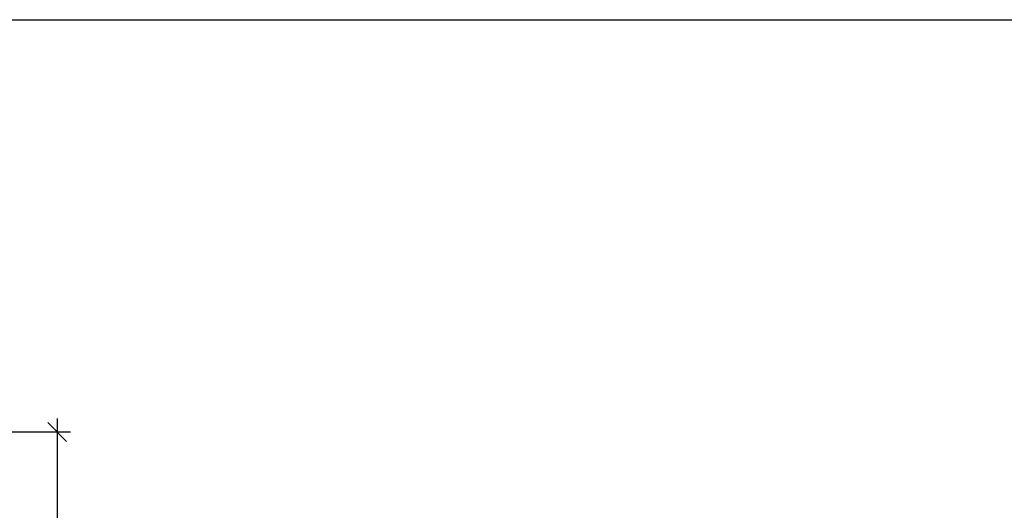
# Model space of a CAD drawing. Header units: millimetres. Extents: x -637441 to -130928, y -380379 to -53767.
# Tile 96 of 256: x -520534 to -510046, y -136391 to -131168. Entities that reach past the tile are written whole.
import ezdxf

# ---------------------------------------------------------------- set-up
doc = ezdxf.new("R2010")
doc.units = ezdxf.units.MM
doc.header["$LTSCALE"] = 10
doc.layers.add('CKKOTY', color=7, linetype='Continuous', lineweight=25)
doc.styles.get("Standard").update_dxf_attribs({"font": 'simplex.shx', "width": 0.8})
doc.dimstyles.new('Cadkon', dxfattribs={"dimscale": 80, "dimtxt": 2.5, "dimasz": 2.5, "dimexe": 1.768, "dimexo": 5, "dimtad": 1, "dimrnd": 1, "dimtxsty": 'Standard', "dimblk1": 'OBLIQUE', "dimblk2": 'OBLIQUE', "dimsah": 1, "dimcen": 2.5, "dimdle": 1.8, "dimadec": 0, "dimazin": 0, "dimtfac": 1, "dimtix": 1, "dimtmove": 2, "dimatfit": 3, "dimfxl": 1, "dimarcsym": 0})

# ---------------------------------------------------------------- blocks, each defined once
blk = doc.blocks.new('_OBLIQUE')
at = {"color": 0, "linetype": 'ByBlock'}
blk.add_line((-0.5, -0.5), (0.5, 0.5), dxfattribs=at)
blk = doc.blocks.new('*D1382')
at = {"layer": 'CKKOTY', "color": 0, "lineweight": -2}
for p, q in [((-520135, -135413), (-520135, -140071)), ((-521553, -135557), (-519994, -135557)), ((-520398, -139927), (-519994, -139927))]:
    blk.add_line(p, q, dxfattribs=at)
at = {"layer": 'DEFPOINTS', "color": 0}
for p in [(-521953, -135557), (-520798, -139927), (-520135, -139927)]:
    blk.add_point(p, dxfattribs=at)
at = {"layer": 'CKKOTY', "color": 0, "lineweight": -2, "xscale": 200, "yscale": 200, "zscale": 200}
for p, rotation in [((-520135, -135557), 90), ((-520135, -139927), 270)]:
    blk.add_blockref('_OBLIQUE', p, dxfattribs=dict(at, rotation=rotation))
at = {"layer": 'CKKOTY', "color": 0, "insert": (-520285, -137742), "char_height": 200, "attachment_point": 5, "rotation": 90}
blk.add_mtext('4370', dxfattribs=at)

msp = doc.modelspace()

# ---------------------------------------------------------------- linework, layer by layer
at = {"layer": 'CKKOTY', "color": 7}
msp.add_lwpolyline([(-542951.964, -131167.738), (-458951.964, -131167.738), (-458951.964, -190567.738), (-542951.964, -190567.738)], close=True, dxfattribs=at)

# ---------------------------------------------------------------- dimensions: what is measured, and where the dimension line sits
at = {"layer": 'CKKOTY'}
dim = msp.add_linear_dim(base=(-520135.479, -139927.266), p1=(-521953.358, -135557.266), p2=(-520797.621, -139927.266), angle=90, dimstyle='Cadkon', dxfattribs=at)
dim.commit()
dim.dimension.update_dxf_attribs({"geometry": '*D1382', "text_midpoint": (-520285.479, -137742.266)})

doc.saveas('drawing.dxf')
